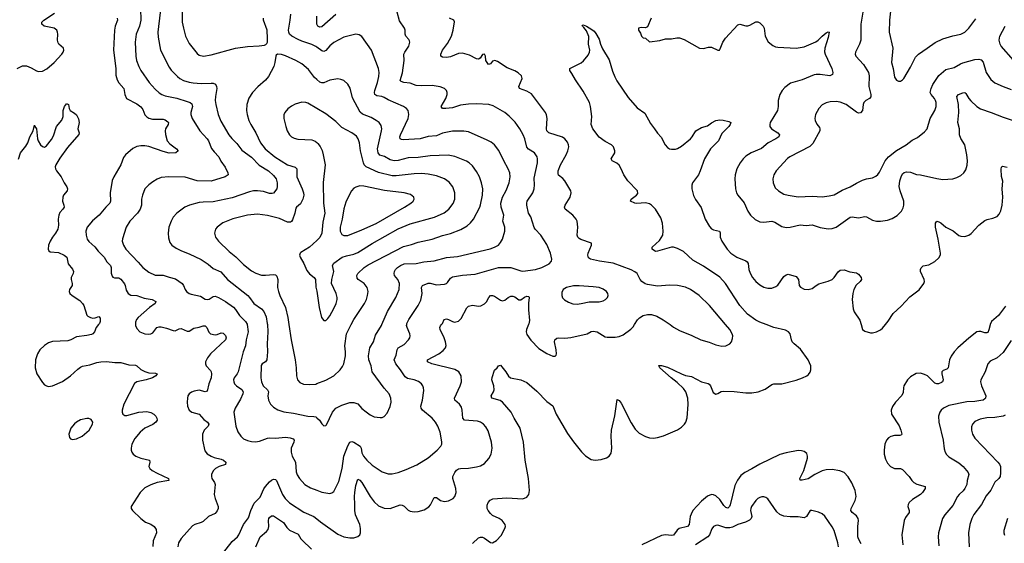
# Model space of a CAD drawing. Header units: inches. Extents: x 1305449 to 1407403, y 744709 to 841554.
# Tile 57 of 114: x 1337043 to 1346843, y 827824 to 833034. Entities that reach past the tile are written whole.
import ezdxf

# ---------------------------------------------------------------- set-up
doc = ezdxf.new("R2010")
doc.units = ezdxf.units.IN
doc.header["$MEASUREMENT"] = 0
for name, color, linetype in [('B3832', 7, 'Continuous'), ('B3833', 7, 'Continuous'), ('B3842', 7, 'Continuous'), ('B3843', 7, 'Continuous')]:
    doc.layers.add(name, color=color, linetype=linetype)

msp = doc.modelspace()

# ---------------------------------------------------------------- linework, layer by layer
at = {"layer": 'B3832', "color": 6}
for points, elevation in [([(1337828.1, 830000), (1337803.9, 829970), (1337787.7, 829930), (1337771.3, 829910), (1337756.9, 829903.1), (1337710, 829892), (1337610, 829880.1), (1337552.2, 829847.8), (1337521.1, 829838.9), (1337370, 829833.1), (1337330, 829819), (1337290, 829793.8), (1337243.3, 829750), (1337219.4, 829710), (1337202, 829650), (1337198.5, 829570), (1337213.6, 829510), (1337270, 829423.5), (1337290, 829401.5), (1337310, 829390.1), (1337330, 829386.1), (1337370, 829390.1), (1337470, 829435.3), (1337548.4, 829490), (1337622.3, 829557.7), (1337650, 829577), (1337670, 829585.4), (1337740.6, 829599.4), (1337810, 829624.1), (1337849.5, 829630.5), (1337908.4, 829631.6), (1337990, 829623.5), (1338050, 829623), (1338130, 829599.1), (1338196.4, 829596.4), (1338210, 829590.7), (1338250, 829553.3), (1338290, 829532.7), (1338330, 829519.1), (1338396.1, 829516.1), (1338410.9, 829510.9), (1338398, 829490), (1338363.5, 829470), (1338303.6, 829450), (1338210, 829431.6), (1338187.1, 829412.9), (1338080.5, 829210), (1338061.6, 829150), (1338061.8, 829130), (1338068.3, 829110), (1338090, 829096.6), (1338110, 829095.3), (1338230, 829129.7), (1338310, 829134.7), (1338350, 829126), (1338378.2, 829110), (1338398.4, 829090), (1338408.6, 829070), (1338410.1, 829050.1), (1338399.3, 829030), (1338370, 829007.3), (1338288.8, 828970), (1338243.9, 828930), (1338190, 828868.2), (1338159, 828810), (1338152.4, 828770), (1338154.2, 828750), (1338160.1, 828730), (1338172, 828712), (1338200.2, 828690), (1338249.8, 828669.8), (1338334.6, 828650), (1338339.5, 828630), (1338328.8, 828590), (1338337.6, 828570), (1338361.6, 828550), (1338410, 828522), (1338523.7, 828470), (1338528.2, 828450), (1338410, 828430.6), (1338350, 828407.1), (1338290, 828374.9), (1338243.6, 828330), (1338153.7, 828190), (1338153.8, 828170), (1338165.6, 828150), (1338249.4, 828069.4), (1338294.9, 828034.9), (1338350, 828013.5), (1338381.3, 827990), (1338400.4, 827960.4), (1338403.5, 827930), (1338371.8, 827850), (1338368, 827792)], 1300), ([(1338195.4, 830000), (1338195.3, 829990), (1338210, 829960.1), (1338239.4, 829930), (1338290, 829909.7), (1338330, 829905.1), (1338350, 829907.6), (1338370, 829917.3), (1338409.8, 829970.2), (1338430, 829978.2), (1338450, 829977.9), (1338504.8, 829964.8), (1338570, 829940.5), (1338590, 829939.9), (1338630, 829958.3), (1338650, 829960.4), (1338710, 829934.2), (1338730, 829934.9), (1338775, 829965), (1338830, 829975.6), (1338870, 829989.1), (1338888.3, 829988.3), (1338905.2, 829970), (1338924.4, 829924.4), (1338941.9, 829910), (1338990, 829898.4), (1339010, 829901.2), (1339050, 829918.8), (1339070, 829916.5), (1339092.4, 829892.4), (1339096.9, 829870), (1339090.2, 829849.7), (1338941, 829710), (1338911.7, 829670), (1338892.8, 829630), (1338891.8, 829610), (1338898.8, 829590), (1338943.1, 829543.1), (1338950.5, 829530), (1338953.7, 829510), (1338949.3, 829470), (1338925.7, 829410), (1338910, 829336.8), (1338890, 829329.9), (1338830, 829347.2), (1338780.7, 829339.3), (1338752.2, 829327.8), (1338729.4, 829310.6), (1338716.8, 829290), (1338712, 829270), (1338710.1, 829230), (1338714.4, 829190), (1338729.8, 829149.8), (1338755.8, 829130), (1338830, 829110.1), (1338876.7, 829056.7), (1338911, 829030), (1338925.1, 829010), (1338917.9, 828990), (1338878.6, 828950), (1338864.2, 828910), (1338863.3, 828850), (1338884.8, 828744.8), (1338910, 828715.6), (1338950, 828690.9), (1338979, 828679), (1339050, 828660.7), (1339071.5, 828650), (1339093.4, 828630), (1339090.1, 828609.9), (1339030, 828589.3), (1338992.1, 828567.9), (1338970, 828545), (1338952.9, 828510), (1338951.1, 828490), (1338957.1, 828470), (1338981.5, 828430), (1338987.6, 828410), (1338980.4, 828310), (1338987.9, 828270), (1339017.3, 828190), (1339017.3, 828170), (1339010, 828145.7), (1338990, 828121.2), (1338922, 828090), (1338870, 828040.3), (1338850, 828029.9), (1338787.7, 828012.3), (1338761.9, 827998.1), (1338650, 827873.2), (1338623.2, 827830), (1338616, 827790)], 1400), ([(1339306.6, 830000), (1339316.9, 829930), (1339296.9, 829850), (1339291.6, 829790), (1339266.2, 829730), (1339217.9, 829530), (1339208.6, 829510), (1339178.8, 829470), (1339172, 829450), (1339173, 829430), (1339182.2, 829410), (1339200.8, 829390), (1339253.1, 829353.1), (1339265.8, 829330), (1339263.9, 829310), (1339242, 829258), (1339186.5, 829170), (1339175.3, 829130), (1339195.5, 828990), (1339214.3, 828934.3), (1339242.8, 828890), (1339270, 828865.1), (1339310, 828846.8), (1339350, 828837.4), (1339390, 828834.7), (1339430, 828839.6), (1339510, 828870.6), (1339530, 828874.2), (1339590, 828870.8), (1339690, 828880), (1339734.2, 828874.2), (1339764.3, 828864.3), (1339775.4, 828850), (1339771.6, 828830), (1339744.8, 828770), (1339743.8, 828730), (1339755.5, 828690), (1339789.1, 828630), (1339795.7, 828535.7), (1339806, 828506), (1339828.2, 828468.2), (1339882.6, 828410), (1339936.3, 828376.3), (1340000, 828352.2)], 1500), ([(1339508.7, 830000), (1339513.2, 829930), (1339505.7, 829810), (1339510.6, 829730), (1339503.3, 829650), (1339490.5, 829629.5), (1339457.9, 829610), (1339447.8, 829592.2), (1339443.6, 829470), (1339450.3, 829430), (1339467, 829390), (1339510.6, 829350), (1339519, 829330), (1339512.3, 829290), (1339517.9, 829250), (1339540.3, 829210), (1339570, 829179.2), (1339613.5, 829153.5), (1339672.4, 829132.4), (1339770, 829120.2), (1339910, 829090.7), (1339970, 829087.6), (1339990, 829081.2), (1340000, 829073.1)], 1600), ([(1339723.5, 830000), (1339745.5, 829850), (1339786.5, 829650), (1339796.3, 829570), (1339797.8, 829490), (1339808.1, 829450), (1339830, 829423.3), (1339867.5, 829407.5), (1339930, 829402.9), (1339990, 829409.2), (1340000, 829413)], 1700), ([(1339061.4, 827718.7), (1339158, 827842), (1339210, 827889.3), (1339223.7, 827910), (1339271.2, 828010), (1339321.9, 828078.1), (1339344.3, 828150), (1339375.3, 828224.7), (1339436.3, 828283.7), (1339473.4, 828366.6), (1339489.4, 828390), (1339530, 828435.9), (1339550, 828453.2), (1339570, 828461.7), (1339590, 828460.1), (1339599.9, 828450), (1339658.8, 828310), (1339686.7, 828270), (1339730, 828227.9), (1339870, 828134.4), (1339970, 828092.2), (1340000, 828067)], 1400), ([(1339392.6, 827790), (1339438.1, 827890), (1339499.9, 827940.1), (1339517.3, 827962.7), (1339524.1, 827990), (1339519.5, 828050), (1339523.5, 828070), (1339530, 828082.4), (1339550, 828097.9), (1339570, 828096.2), (1339670, 828030.5), (1339702, 827982), (1339730, 827956.3), (1339815.2, 827915.2), (1339841, 827870), (1339854.8, 827854.8), (1339946.9, 827766.9)], 1300)]:
    msp.add_lwpolyline(points, dxfattribs=dict(at, elevation=elevation))
at = {"layer": 'B3832', "color": 6, "elevation": 1300}
msp.add_lwpolyline([(1337710, 829067.3), (1337650, 829053.5), (1337610, 829030.5), (1337590, 829013.6), (1337552.4, 828970), (1337531.8, 828910), (1337538.1, 828878.1), (1337550, 828863.9), (1337570, 828858.4), (1337610, 828864.1), (1337663.8, 828890), (1337735, 828950), (1337768.8, 829010), (1337772.2, 829030), (1337755.4, 829055.4), (1337730, 829065.8)], close=True, dxfattribs=at)
at = {"layer": 'B3833', "color": 6}
for points, elevation in [([(1338239, 833370), (1338250.4, 833030), (1338234.8, 832970), (1338202.8, 832890), (1338191.3, 832810), (1338197.7, 832670), (1338205.9, 832630), (1338229.5, 832570), (1338249.9, 832529.9), (1338330.8, 832410.8), (1338390, 832342.9), (1338430, 832306.3), (1338456.6, 832290), (1338490, 832277.2), (1338607, 832253), (1338710, 832221.8), (1338741, 832210), (1338756.7, 832196.7), (1338764.7, 832170), (1338746.1, 832110), (1338745.9, 832090), (1338760.9, 832050), (1338837.4, 831930), (1338910.3, 831850), (1338922.8, 831830), (1338953.4, 831753.4), (1338978.8, 831718.8), (1339024.7, 831670), (1339045.7, 831625.7), (1339087.6, 831567.6), (1339115.7, 831510), (1339119.7, 831490), (1339089.8, 831470.2), (1338950, 831429.2), (1338810, 831430.5), (1338690, 831466.3), (1338528.9, 831471.1), (1338450, 831463), (1338412.6, 831447.4), (1338370, 831421.7), (1338327.1, 831390), (1338289.6, 831350), (1338264, 831290), (1338257, 831250), (1338255.7, 831190), (1338243.7, 831150), (1338214.4, 831110), (1338138, 831030), (1338103.7, 830970), (1338065.7, 830854.3), (1338064.8, 830830), (1338075.3, 830790), (1338101.2, 830750), (1338222.7, 830622.7), (1338267.2, 830570), (1338330, 830523.5), (1338390, 830493.6), (1338472.2, 830492.2), (1338531.4, 830471.4), (1338595.4, 830455.4), (1338661.1, 830410), (1338675.2, 830390), (1338689.8, 830349.8), (1338703.4, 830330), (1338730, 830310.1), (1338750, 830301.9), (1338843.2, 830283.2), (1338890, 830254.3), (1338910, 830250.5), (1338930, 830252.9), (1338970, 830279.4), (1338990, 830281.9), (1339021.4, 830270), (1339090, 830230.9), (1339170, 830173.6), (1339191.4, 830150), (1339231.4, 830091.4), (1339291.8, 830031.8), (1339305.8, 830005.8), (1339306.6, 830000)], 1500), ([(1338457, 833250), (1338417.6, 832910), (1338420.2, 832860.2), (1338444.3, 832730), (1338530, 832563.6), (1338552.1, 832532.1), (1338613.8, 832470), (1338636.6, 832450), (1338672.5, 832430), (1338730, 832411.8), (1338770, 832404.9), (1338850, 832400.6), (1338950, 832403.7), (1338970, 832402), (1338992.3, 832392.3), (1339002.3, 832370), (1339003.7, 832350), (1338990.6, 832270), (1338989.5, 832230), (1338995.1, 832190), (1339019.8, 832090), (1339045.8, 832025.8), (1339125.5, 831890), (1339153.6, 831853.6), (1339203.3, 831803.3), (1339255.8, 831735.8), (1339350, 831667.2), (1339427.1, 831587.1), (1339519.8, 831530), (1339570, 831483.5), (1339595.4, 831450), (1339606.2, 831410), (1339606.8, 831373.2), (1339601.2, 831350), (1339570.7, 831309.3), (1339556.3, 831303.7), (1339530, 831306.5), (1339470, 831325.7), (1339410, 831331.6), (1339370, 831330), (1339330, 831321.7), (1339156.7, 831263.3), (1338970, 831221.4), (1338870, 831219.7), (1338830, 831214.5), (1338731.8, 831188.2), (1338686.8, 831170), (1338606.2, 831110), (1338572, 831070), (1338550.1, 831029.9), (1338528.9, 830970), (1338520.1, 830910), (1338523.4, 830863.4), (1338538.8, 830818.8), (1338558.5, 830790), (1338599.9, 830759.9), (1338653.3, 830733.3), (1338730, 830705.6), (1338850, 830648.6), (1338920.5, 830600.5), (1338970, 830557.2), (1339044.2, 830524.2), (1339111.3, 830450), (1339313.2, 830290), (1339331.4, 830271.4), (1339375, 830210), (1339450, 830156.3), (1339472.9, 830130), (1339497.2, 830077.2), (1339507.9, 830012.1), (1339508.7, 830000)], 1600), ([(1337016.7, 832550), (1337070, 832575.6), (1337110, 832575.8), (1337157, 832557), (1337210, 832524.2), (1337230, 832518.5), (1337270, 832520.9), (1337314.3, 832545.7), (1337386.1, 832610), (1337463.5, 832690), (1337477.3, 832710), (1337483.2, 832730), (1337478.5, 832750), (1337433.1, 832790), (1337424.7, 832804.7), (1337420.6, 832830), (1337423.7, 832890), (1337421, 832910), (1337412, 832930), (1337385, 832950), (1337285.9, 832970), (1337263.9, 832990), (1337263.8, 833010), (1337283.2, 833030), (1337390, 833098.8)], 1400), ([(1338013.8, 833050), (1338016.5, 833030), (1337995, 832970), (1337986.9, 832930), (1337975.6, 832730), (1338001.2, 832550), (1338001.4, 832481.4), (1338014.5, 832434.5), (1338030, 832406.6), (1338080.1, 832350), (1338089.5, 832289.5), (1338106.6, 832250), (1338210, 832195.7), (1338250, 832166.2), (1338270, 832141.5), (1338288.9, 832088.9), (1338307.9, 832067.9), (1338330, 832054.9), (1338366.1, 832046.1), (1338470, 832044.6), (1338490, 832038.4), (1338518.5, 832018.5), (1338525.4, 832010), (1338521.4, 831990), (1338495.9, 831950), (1338489.5, 831929.5), (1338493.2, 831893.2), (1338512.3, 831830), (1338537.9, 831797.9), (1338602.7, 831750), (1338620.5, 831730), (1338597.3, 831710), (1338530, 831706.6), (1338470, 831721.9), (1338330, 831772), (1338290, 831779.1), (1338250, 831779.3), (1338210, 831771.1), (1338170, 831751.6), (1338094.7, 831690), (1338075.7, 831664.3), (1338048.7, 831590), (1337978.8, 831470), (1337964.5, 831435.5), (1337942.2, 831310), (1337947.4, 831230), (1337939.3, 831210), (1337899.1, 831170), (1337834.1, 831090), (1337766.7, 831033.3), (1337713.4, 830970), (1337702.5, 830930), (1337706.1, 830890), (1337715.9, 830850), (1337730, 830826.1), (1337790, 830774.6), (1337823.5, 830730), (1337882.5, 830670), (1337910, 830626.6), (1337948.5, 830590), (1337954.4, 830570), (1337953, 830513), (1337963.1, 830483.1), (1337971.3, 830471.3), (1337985.3, 830465.3), (1338030, 830464.8), (1338050, 830451.1), (1338085.1, 830405.1), (1338092.4, 830390), (1338102, 830342), (1338122.6, 830310), (1338150, 830294.8), (1338210, 830290.7), (1338283.3, 830263.3), (1338362.7, 830250), (1338397.6, 830230), (1338392.6, 830210), (1338334.1, 830170), (1338222.1, 830070), (1338206.1, 830050), (1338195.5, 830024.5), (1338195.4, 830000)], 1400), ([(1338659.6, 833110), (1338661.7, 833010), (1338672.4, 832950), (1338694.4, 832870), (1338730, 832796.8), (1338810, 832697.4), (1338830, 832681.9), (1338872.4, 832672.4), (1338950, 832685.1), (1339190, 832750.6), (1339310, 832768.3), (1339426.6, 832773.4), (1339478.6, 832781.4), (1339493.1, 832786.9), (1339502.6, 832797.4), (1339508.3, 832811.7), (1339511.1, 832848.9), (1339507.8, 832930), (1339470.5, 833029.5), (1339468.2, 833050)], 1700), ([(1340000, 832761.3), (1339990, 832768.4), (1339950, 832789.1), (1339850, 832820.3), (1339815.7, 832835.7), (1339751.6, 832870), (1339729.7, 832890), (1339721.1, 832910), (1339719, 832930), (1339736.6, 833030), (1339740.9, 833090)], 1600), ([(1340000, 832438.9), (1339977.9, 832457.9), (1339918.1, 832538.1), (1339850, 832596.5), (1339790, 832629), (1339690, 832673.5), (1339650, 832688.5), (1339610, 832692.7), (1339597.2, 832682.8), (1339591.8, 832670), (1339582.8, 832610), (1339571.5, 832570), (1339519.2, 832470), (1339490, 832431.9), (1339414.3, 832365.7), (1339361.9, 832310), (1339325.4, 832254.6), (1339303.9, 832190), (1339301.4, 832130), (1339305.7, 832090), (1339324.4, 832030), (1339342.3, 831990), (1339393.5, 831910), (1339439.7, 831810), (1339485.8, 831750), (1339582.2, 831670), (1339710, 831591.6), (1339785.5, 831565.5), (1339802.8, 831550), (1339801.3, 831470), (1339854.8, 831350), (1339867, 831310), (1339869.7, 831290), (1339861, 831250), (1339836.4, 831203.6), (1339797.6, 831170), (1339790, 831158.1), (1339780.4, 831110), (1339757.5, 831042.5), (1339750, 831027.5), (1339738.8, 831021.2), (1339710, 831020.1), (1339630, 831054.7), (1339510, 831087.5), (1339410, 831099.3), (1339310, 831090.9), (1339166.2, 831053.8), (1339066.2, 831013.8), (1339007.5, 830970), (1338991.1, 830948.9), (1338980.8, 830910), (1338992.5, 830870), (1339021.8, 830830), (1339128.8, 830728.8), (1339195, 830675), (1339270, 830597), (1339350, 830536), (1339391.9, 830511.9), (1339450, 830492.4), (1339490, 830491.2), (1339570, 830499), (1339590, 830495.7), (1339603.8, 830483.8), (1339613.9, 830450), (1339609.8, 830370), (1339617.6, 830330), (1339631.3, 830290), (1339688.1, 830170), (1339713.2, 830070), (1339723.5, 830000)], 1700), ([(1337030, 831647.2), (1337050, 831708.1), (1337104.7, 831775.3), (1337125.7, 831810), (1337144.5, 831870), (1337178.6, 831930), (1337190, 831986), (1337194.3, 831970), (1337210, 831948), (1337221.5, 831850), (1337228.4, 831828.4), (1337251.5, 831790), (1337270, 831771.9), (1337290, 831765.6), (1337310, 831777.8), (1337359.2, 831840.8), (1337380.5, 831879.5), (1337409.9, 831970), (1337464.2, 832035.8), (1337476.3, 832070), (1337474.7, 832130), (1337490, 832171.5), (1337510, 832197.6), (1337516.7, 832196.7), (1337530.3, 832190.3), (1337534.4, 832150), (1337544.9, 832130), (1337590, 832103.8), (1337607.8, 832087.8), (1337628.2, 832048.2), (1337634, 832010), (1337623.2, 831950), (1337634.4, 831910), (1337632.2, 831892.2), (1337518, 831762), (1337443.4, 831656.6), (1337403.5, 831590), (1337397.1, 831570), (1337400.1, 831550), (1337410.5, 831530), (1337454.5, 831470), (1337484.3, 831410), (1337512, 831372), (1337519.5, 831350), (1337515.7, 831330), (1337478.5, 831290), (1337471.9, 831270), (1337470.7, 831230), (1337483.7, 831190), (1337484.4, 831170), (1337472.9, 831150), (1337442.6, 831117.4), (1337431.9, 831090), (1337425.8, 831050), (1337428, 830990), (1337422.5, 830950), (1337400.5, 830910), (1337369.6, 830870.4), (1337345.9, 830830), (1337330.5, 830790), (1337326, 830750), (1337333.4, 830733.4), (1337346, 830726.1), (1337430, 830717.5), (1337486, 830690), (1337511.1, 830670), (1337526.5, 830606.5), (1337570.5, 830550.5), (1337577.4, 830530), (1337574.4, 830510), (1337555.7, 830470), (1337555.4, 830450), (1337566.7, 830410), (1337564.6, 830390), (1337539.4, 830350), (1337535.7, 830330), (1337543.5, 830310), (1337564.5, 830290), (1337641, 830241), (1337670, 830210.1), (1337681.6, 830190), (1337713.1, 830093.1), (1337722.7, 830082.7), (1337747.2, 830070), (1337770, 830065.3), (1337793.2, 830066.8), (1337830, 830080.2), (1337843.4, 830063.4), (1337844.6, 830030), (1337836.2, 830010), (1337828.1, 830000)], 1300), ([(1340000, 832150.9), (1339910, 832202.4), (1339890, 832210.3), (1339850, 832213.4), (1339785.6, 832194.4), (1339750, 832175.1), (1339712.7, 832147.3), (1339681.3, 832110), (1339673.3, 832086.7), (1339673.1, 832050), (1339691.3, 831970), (1339705.2, 831930), (1339728, 831890), (1339746.9, 831870), (1339774.7, 831854.7), (1339810, 831844.7), (1339950, 831838), (1339984.5, 831824.5), (1340000, 831811.3)], 1800), ([(1340000, 830838.8), (1339928.9, 830771.1), (1339841.5, 830718.5), (1339833.7, 830710), (1339829, 830690), (1339834.7, 830670), (1339871.6, 830610), (1339900.3, 830540.3), (1339926.4, 830506.4), (1339974.3, 830470), (1339987.1, 830450), (1339991.4, 830371.4), (1340000, 830333.9)], 1800)]:
    msp.add_lwpolyline(points, dxfattribs=dict(at, elevation=elevation))
at = {"layer": 'B3842', "color": 6}
for points, elevation in [([(1340000, 829413), (1340090, 829447.1), (1340170, 829490.5), (1340232.6, 829550), (1340256.5, 829583.5), (1340269.3, 829610.7), (1340286.8, 829690), (1340287.5, 829730), (1340279.5, 829790), (1340295.8, 829910), (1340342.8, 830000)], 1700), ([(1340000, 829073.1), (1340028.5, 829050), (1340050, 829014.4), (1340070, 828992.3), (1340090, 828995.5), (1340095.9, 829004.1), (1340157.5, 829130), (1340189.9, 829170), (1340250, 829199.3), (1340330, 829225.5), (1340370, 829224.8), (1340410, 829212.2), (1340450, 829166.7), (1340490, 829132.1), (1340530, 829103.1), (1340570, 829083.4), (1340630, 829074.4), (1340650, 829077), (1340670, 829087), (1340699.7, 829120.3), (1340730, 829186.7), (1340739.3, 829230), (1340738.1, 829270), (1340720.6, 829310), (1340669.2, 829369.2), (1340550.5, 829530), (1340539.7, 829590), (1340519.6, 829650), (1340514.8, 829690), (1340529.4, 829770), (1340563.4, 829830), (1340584, 829896), (1340644.5, 829990), (1340648.7, 830000)], 1600), ([(1340000, 828352.2), (1340050, 828333.2), (1340130, 828320.8), (1340150, 828325.2), (1340170, 828341.2), (1340219.3, 828440.7), (1340251.7, 828570), (1340270.3, 828690), (1340307.5, 828792.5), (1340330, 828831.8), (1340350, 828838.5), (1340370, 828832.1), (1340431.1, 828791.1), (1340441, 828770), (1340450, 828723.9), (1340465, 828690), (1340498.3, 828650), (1340550, 828602.6), (1340650, 828535.3), (1340710, 828515.2), (1340750, 828516.5), (1340810, 828530.1), (1340890, 828558.3), (1340994.8, 828605.2), (1341110, 828676), (1341197.3, 828750), (1341234.5, 828790), (1341243, 828810), (1341244.6, 828835.4), (1341226.4, 828930), (1341204.8, 828990), (1341181.9, 829030), (1341150, 829069.9), (1341051.5, 829150), (1341038.4, 829170), (1341036.7, 829190), (1341050.9, 829250), (1341064.9, 829344.9), (1341063.5, 829370), (1341056.8, 829390), (1341043.4, 829410), (1341013.2, 829433.2), (1340970.3, 829450.3), (1340903.9, 829463.9), (1340879, 829479), (1340834.2, 829550), (1340786.9, 829610), (1340770.6, 829650), (1340790, 829696.9), (1340799.1, 829750), (1340810, 829768.2), (1340870, 829802.1), (1340914.1, 829850), (1340926.8, 829870), (1340931, 829890), (1340927.8, 829910), (1340898, 829970), (1340893.4, 829990), (1340894.7, 830000)], 1500), ([(1340000, 828067), (1340036.4, 828036.4), (1340210, 827916.4), (1340269.9, 827890.1), (1340330, 827877), (1340370, 827879.9), (1340407.8, 827892.2), (1340427.9, 827910), (1340435.9, 827930), (1340435.9, 827970), (1340428.3, 828010), (1340386.2, 828106.2), (1340378.5, 828150), (1340380.4, 828210), (1340374.3, 828290), (1340377.7, 828330), (1340390, 828400.6), (1340410, 828461.1), (1340430, 828451.6), (1340450, 828427.6), (1340530, 828288.3), (1340570, 828235.5), (1340615.7, 828195.7), (1340670, 828173.1), (1340730, 828171.9), (1340830, 828205.4), (1340850, 828205.2), (1340870, 828194.1), (1340910, 828153.4), (1340930, 828143.5), (1340970, 828136.6), (1341010, 828140.4), (1341070, 828157.1), (1341114.4, 828185.6), (1341133.5, 828206.4), (1341170, 828278.6), (1341190, 828280.4), (1341230, 828250.1), (1341270, 828239.9), (1341310, 828246.5), (1341356.5, 828270), (1341375, 828290), (1341386, 828330), (1341383.5, 828370), (1341353.3, 828470), (1341354.6, 828490), (1341372.8, 828530), (1341390, 828552.3), (1341410, 828564.8), (1341430, 828569.6), (1341510, 828571), (1341590, 828583.8), (1341630, 828596.2), (1341670, 828619.1), (1341713.2, 828666.8), (1341736.1, 828710), (1341744.4, 828770), (1341738.2, 828830), (1341704.5, 828944.5), (1341683.5, 828983.5), (1341660.7, 829010), (1341630, 829029.9), (1341598.8, 829038.8), (1341471.1, 829051.1), (1341454.5, 829070), (1341448.1, 829150), (1341439.2, 829179.2), (1341420.1, 829210), (1341375.6, 829250), (1341370.3, 829270), (1341426.1, 829390), (1341438.8, 829430), (1341436.1, 829490), (1341414.7, 829530), (1341374.1, 829554.1), (1341145.7, 829610), (1341103.4, 829630), (1341101.8, 829650), (1341214, 829710), (1341257.5, 829742.5), (1341281.1, 829770), (1341287.4, 829792.6), (1341282.4, 829830), (1341268.4, 829870), (1341229.4, 829950), (1341224.9, 829970), (1341231.5, 829988.5), (1341240.3, 830000)], 1400), ([(1341550, 827821.9), (1341610, 827879.3), (1341630, 827886.4), (1341650, 827884.2), (1341670, 827874.8), (1341730, 827831.3), (1341750, 827828), (1341790, 827851), (1341836.7, 827903.3), (1341872, 827970), (1341876.9, 827990), (1341874, 828010), (1341845.5, 828050), (1341816.4, 828070), (1341750, 828102.3), (1341730, 828119.1), (1341705.9, 828150), (1341697, 828170), (1341697.2, 828202.8), (1341706.5, 828230), (1341725.4, 828254.6), (1341753.2, 828266.8), (1341890, 828275.2), (1342051.7, 828268.3), (1342090, 828282.5), (1342111.3, 828310), (1342116, 828350), (1342108.2, 828470), (1342074.5, 828650), (1342059, 828830), (1342024.2, 828970), (1341963.8, 829070), (1341934.2, 829130), (1341850, 829229), (1341824.9, 829244.9), (1341743.9, 829270), (1341734.4, 829290), (1341760.1, 829330), (1341766.8, 829350), (1341762.3, 829390), (1341743.9, 829450), (1341745.4, 829474.6), (1341770, 829546.4), (1341796.4, 829570), (1341810, 829591.5), (1341830, 829596.9), (1341882.5, 829530), (1341907.2, 829487.2), (1341929.7, 829469.7), (1342032.2, 829450), (1342090, 829423.3), (1342190, 829339.2), (1342290, 829235.9), (1342350, 829191.2), (1342382.9, 829110), (1342496.1, 828916.1), (1342554.1, 828834.1), (1342635.1, 828735.1), (1342675.3, 828695.3), (1342730, 828658.3), (1342771.2, 828651.2), (1342830, 828658), (1342885, 828675), (1342910, 828691), (1342930, 828721.7), (1342937.1, 828770), (1342929.6, 828890), (1342932.7, 828950), (1342966.7, 829093.3), (1342990, 829254.9), (1343010, 829245.2), (1343030, 829219.2), (1343130, 829021.9), (1343170, 828961), (1343210, 828921.2), (1343270, 828885.7), (1343310, 828874.3), (1343350, 828871.1), (1343390, 828876.3), (1343450, 828892.3), (1343590, 828952.8), (1343630, 828978.3), (1343659.4, 829010), (1343671.6, 829030), (1343686.1, 829073.9), (1343694.9, 829205.1), (1343693.1, 829270), (1343674.7, 829330), (1343650, 829364.5), (1343585.4, 829425.4), (1343527.3, 829470), (1343413.3, 829570), (1343402.7, 829590), (1343405.6, 829594.4), (1343430, 829594.2), (1343490, 829576.1), (1343628.9, 829508.9), (1343670, 829494.8), (1343730, 829485), (1343830, 829430.5), (1343894, 829414), (1343906.7, 829406.7), (1343919, 829390), (1343945.8, 829325.8), (1343970, 829309.4), (1343990, 829314.4), (1344024.9, 829335.1), (1344050, 829339.6), (1344153.9, 829333.9), (1344270, 829320.5), (1344330, 829321.6), (1344393.1, 829330), (1344463.3, 829356.7), (1344530, 829404.6), (1344550, 829409.7), (1344630, 829410.5), (1344770, 829446.1), (1344835.5, 829470), (1344875.7, 829490), (1344894.7, 829505.3), (1344911.4, 829528.6), (1344917.9, 829550), (1344917, 829590), (1344890.6, 829650), (1344815.9, 829755.9), (1344750.2, 829810.2), (1344732.6, 829830), (1344723.7, 829850), (1344711.6, 829910), (1344694.1, 829930), (1344664.3, 829944.3), (1344550, 829972.2), (1344473.4, 830000)], 1300), ([(1342108.8, 830000), (1342087.3, 829950), (1342084.8, 829930), (1342090, 829902), (1342130, 829844.3), (1342210, 829764.1), (1342290, 829711.6), (1342350, 829687.5), (1342372.5, 829687.5), (1342382.7, 829697.3), (1342387.4, 829710), (1342383.6, 829750), (1342366.2, 829830), (1342369.9, 829850.1), (1342390, 829866.6), (1342410, 829869.7), (1342470, 829866.5), (1342530, 829872.4), (1342690, 829907.5), (1342729.4, 829930.6), (1342750, 829936.4), (1342790, 829928.9), (1342870, 829880.1), (1342890, 829875.7), (1342970, 829875.2), (1343010, 829881.6), (1343050, 829900.2), (1343125.9, 829954.1), (1343150, 829979.6), (1343163.3, 830000)], 1400), ([(1343516.4, 830000), (1343550, 829976), (1343610, 829942.7), (1343732.7, 829892.7), (1343821.1, 829850), (1343905.7, 829825.7), (1343970, 829800.5), (1344030, 829787.1), (1344070, 829789.3), (1344110, 829807.9), (1344128.5, 829830), (1344138.7, 829861.3), (1344139.8, 829890), (1344135.4, 829910), (1344111.1, 829950), (1344069.3, 830000)], 1400), ([(1345417.7, 830000), (1345432.5, 829952.5), (1345455, 829935), (1345510, 829917.3), (1345530, 829917.8), (1345570, 829928.2), (1345610, 829949), (1345630, 829965.5), (1345658.9, 830000)], 1300), ([(1346701.2, 830000), (1346700.8, 829999.2), (1346690, 829947.2), (1346677.1, 829922.9), (1346670, 829917.1), (1346650, 829917.1), (1346609.7, 829930.3), (1346590, 829932.5), (1346570, 829927.7), (1346490, 829865.9), (1346379.3, 829770), (1346342.9, 829730), (1346312.5, 829687.5), (1346298.8, 829650), (1346284, 829570), (1346270, 829558.4), (1346235.6, 829544.4), (1346222.3, 829530), (1346220.3, 829510), (1346235.1, 829450), (1346227.8, 829430), (1346217.3, 829422.7), (1346188.9, 829411.1), (1346170, 829411), (1346150, 829419), (1346078.7, 829490), (1346050, 829505.3), (1346010, 829517.3), (1345965.1, 829514.9), (1345910, 829481.3), (1345880.4, 829450), (1345843.1, 829390), (1345837.8, 829370), (1345836.1, 829323.9), (1345824.4, 829295.6), (1345761.1, 829230), (1345730, 829185.6), (1345716.8, 829150), (1345719.2, 829110), (1345794.6, 828994.5), (1345813.6, 828950), (1345824.2, 828910), (1345818.1, 828901.9), (1345803.9, 828896.1), (1345750, 828896.5), (1345711.7, 828888.3), (1345690, 828874.2), (1345669.2, 828850.8), (1345653.5, 828810), (1345646.8, 828750), (1345648.4, 828710), (1345661.5, 828661.5), (1345681.7, 828621.7), (1345710, 828589.6), (1345750, 828568.2), (1345810, 828567.4), (1345830, 828557.6), (1345894.2, 828490), (1345922.2, 828450), (1345942, 828430), (1345973, 828413), (1346053.8, 828390), (1346055.8, 828370), (1346029.5, 828330), (1346010, 828310.5), (1345930, 828261.2), (1345896.9, 828230), (1345885.4, 828210), (1345881.8, 828190), (1345895, 828150), (1345894.4, 828130), (1345859.1, 828080.9), (1345847.3, 828050), (1345823.1, 827910), (1345834.1, 827810)], 1300), ([(1346910, 829840.8), (1346830, 829722.9), (1346770, 829669.4), (1346703, 829637), (1346677.6, 829610), (1346650.9, 829530), (1346608.4, 829450), (1346607, 829430), (1346614.1, 829390), (1346658.5, 829290), (1346657.1, 829270), (1346650, 829261), (1346633.4, 829250), (1346610, 829244.1), (1346550, 829235.2), (1346470, 829233.5), (1346290, 829195.2), (1346235.9, 829170), (1346213, 829150), (1346199.9, 829130), (1346188.9, 829090), (1346190.5, 829030), (1346232.8, 828850), (1346245.2, 828765.2), (1346254.8, 828730), (1346267.4, 828707.4), (1346290, 828684.9), (1346390, 828624.2), (1346434.2, 828590), (1346482, 828530), (1346490.1, 828510), (1346472, 828450), (1346468.5, 828410), (1346451.3, 828370), (1346434, 828346), (1346391.9, 828310), (1346375.5, 828290), (1346330, 828199.9), (1346251, 828109), (1346227.5, 828070), (1346187.1, 827930), (1346184.1, 827890), (1346190, 827798.7)], 1400), ([(1346850, 829098.2), (1346830.4, 829089.6), (1346750, 829077.2), (1346670, 829072.1), (1346602, 829058), (1346550, 829035.2), (1346525.1, 829010), (1346516.9, 828983.1), (1346516.8, 828950), (1346527.4, 828910), (1346549, 828870), (1346776.9, 828630), (1346794.6, 828610), (1346804.3, 828590), (1346806.1, 828526.1), (1346801.6, 828490), (1346789.5, 828470.5), (1346748.5, 828431.5), (1346710, 828353.2), (1346663.2, 828296.8), (1346614.6, 828210), (1346538.9, 828110), (1346519.9, 828070), (1346499.5, 828010), (1346487, 827930), (1346491.7, 827790)], 1500), ([(1345418.2, 827818.2), (1345390.5, 827870), (1345385.9, 827890), (1345384.3, 827990), (1345392.2, 828050), (1345387.1, 828070), (1345370, 828099), (1345327.7, 828130), (1345313.8, 828150), (1345317.9, 828170), (1345358.5, 828250), (1345367.2, 828290), (1345359.1, 828350), (1345326.2, 828426.2), (1345290, 828485.3), (1345247.7, 828527.7), (1345205.6, 828545.6), (1345130, 828558.9), (1345070, 828555.3), (1345030, 828544.1), (1344955.7, 828510), (1344890, 828466.4), (1344831.4, 828451.4), (1344812, 828452), (1344806, 828470), (1344847.6, 828550), (1344882.6, 828670), (1344885.3, 828690), (1344877.1, 828717.1), (1344850, 828737.9), (1344825.1, 828745.1), (1344790, 828746.7), (1344670, 828725.4), (1344610, 828707.7), (1344410, 828612.5), (1344330, 828564.2), (1344259.7, 828530), (1344221.7, 828498.3), (1344187.1, 828452.9), (1344161.6, 828398.4), (1344114.5, 828205.5), (1344109.3, 828190.7), (1344098.9, 828181.1), (1344090, 828175.4), (1344070, 828180.5), (1344050, 828199), (1344010, 828259.1), (1343970, 828295.5), (1343950, 828305.5), (1343930, 828308.6), (1343890, 828294.5), (1343830, 828243.2), (1343743.8, 828150), (1343725.2, 828114.8), (1343717.8, 828090), (1343707.6, 828010), (1343690.9, 827990), (1343607.5, 827970), (1343586.7, 827953.3), (1343550, 827904.4), (1343530, 827900.6), (1343470, 827909.9), (1343430, 827901.5), (1343236.5, 827810)], 1300), ([(1345194.1, 827790), (1345187.2, 827830), (1345147.9, 827950), (1345130, 827989.4), (1345055.8, 828095.8), (1345030, 828118.4), (1344994.6, 828134.6), (1344927.8, 828152.2), (1344908.9, 828150), (1344873, 828090), (1344850, 828079), (1344790, 828088.2), (1344710, 828087), (1344650, 828093.1), (1344610, 828110.9), (1344578.5, 828138.5), (1344490, 828267.2), (1344470, 828279.9), (1344450, 828286), (1344430, 828285.8), (1344410, 828280.7), (1344390, 828268.4), (1344370, 828248.6), (1344327.7, 828190), (1344319.6, 828170), (1344317.9, 828150), (1344329, 828090), (1344324, 828070), (1344306.8, 828053.2), (1344266.4, 828033.6), (1344190, 828011.2), (1344136.6, 827983.4), (1344110, 827977.3), (1344070, 827979.2), (1343990, 828004.6), (1343970, 828001.8), (1343950, 827990.7), (1343932.4, 827967.6), (1343908.1, 827910), (1343891.7, 827890), (1343769.4, 827810)], 1400), ([(1346875.6, 828070), (1346838, 827950), (1346837.1, 827930), (1346844.9, 827904.9)], 1600)]:
    msp.add_lwpolyline(points, dxfattribs=dict(at, elevation=elevation))
at = {"layer": 'B3843', "color": 6}
for points, elevation in [([(1345711.7, 833150), (1345701.6, 833030), (1345697.8, 832910), (1345733.5, 832750), (1345718.4, 832610), (1345737.6, 832550), (1345750, 832462.3), (1345770, 832433.5), (1345790, 832423.3), (1345810, 832424.1), (1345830, 832436.8), (1345841.1, 832450), (1345910, 832562.6), (1345959.2, 832660.8), (1345987.3, 832692.7), (1346076.4, 832750), (1346153, 832807), (1346230, 832845.5), (1346330, 832874.7), (1346409.9, 832890.1), (1346450.7, 832909.3), (1346490, 832950.1), (1346558.6, 833041.4)], 1600), ([(1340190, 833087.4), (1340050, 832962.9), (1340030, 832959.6), (1340010.5, 832970), (1340001.2, 832990), (1340001.7, 833070)], 1500), ([(1340894.7, 830000), (1340895.9, 830010), (1340916.1, 830050), (1341009.1, 830190.9), (1341036.1, 830243.9), (1341050.3, 830309.7), (1341043, 830370), (1341052.8, 830390), (1341110, 830413.9), (1341130, 830413.2), (1341190, 830395.3), (1341270, 830402.2), (1341290, 830410), (1341300.4, 830419.6), (1341330, 830462), (1341350, 830476.1), (1341450, 830493.8), (1341577.1, 830502.9), (1341810, 830569.4), (1341930, 830569.3), (1342030, 830534), (1342050, 830531.1), (1342176.9, 830550), (1342240.6, 830570), (1342313.5, 830606.5), (1342335.9, 830630), (1342338.8, 830650), (1342325.7, 830710), (1342290, 830796.2), (1342228.5, 830890), (1342172.8, 830950), (1342165, 830965), (1342131.3, 831071.3), (1342106.8, 831110), (1342090.8, 831190), (1342089.1, 831210), (1342093.8, 831230), (1342149, 831310), (1342164.8, 831350), (1342168.2, 831390), (1342164.1, 831455.9), (1342197.1, 831610), (1342197.2, 831650), (1342192.6, 831670), (1342168.5, 831710), (1342107.4, 831747.4), (1342090, 831767.1), (1342070.2, 831850), (1342055.6, 831890), (1342022.2, 831950), (1341974.8, 832014.8), (1341915.3, 832075.3), (1341870, 832109.9), (1341756.6, 832176.6), (1341710.9, 832190.9), (1341590, 832197.7), (1341510, 832194.7), (1341430, 832182.7), (1341350, 832158.4), (1341282.8, 832150), (1341250.4, 832150.4), (1341239.6, 832170), (1341284.2, 832250), (1341296.6, 832290), (1341297.5, 832310), (1341291.3, 832330), (1341271.9, 832350), (1341227, 832367), (1341150, 832379.5), (1341043.2, 832376.8), (1340990, 832380.3), (1340930, 832402.5), (1340865.7, 832410), (1340839.8, 832419.8), (1340829.9, 832430), (1340853.7, 832506.3), (1340869.4, 832630), (1340867.2, 832690), (1340875.7, 832710), (1340915.7, 832770), (1340925.2, 832810), (1340923.4, 832823.4), (1340917, 832837), (1340885.4, 832870), (1340879.1, 832890), (1340878.7, 832930), (1340873.3, 832950), (1340823.8, 833023.8), (1340799.7, 833110)], 1500), ([(1344069.3, 830000), (1343910, 830190.4), (1343806.9, 830290), (1343719.5, 830350), (1343670, 830371.7), (1343590, 830389.5), (1343510, 830392.5), (1343390, 830381.9), (1343290, 830398.2), (1343267.7, 830407.7), (1343235.7, 830430), (1343219.6, 830450), (1343187.1, 830510), (1343166.7, 830526.7), (1343130, 830545.9), (1342950.3, 830610.3), (1342813.5, 830630), (1342722.8, 830650), (1342703.2, 830663.2), (1342698, 830690), (1342700.7, 830710), (1342735.4, 830790), (1342734.6, 830810), (1342627.7, 830847.7), (1342610, 830856.9), (1342597.4, 830870), (1342592.1, 830890), (1342599.1, 830970), (1342591, 831031), (1342581.5, 831050), (1342549.9, 831090), (1342471.8, 831150), (1342466.6, 831170), (1342472.8, 831190), (1342523.4, 831270), (1342532.1, 831310), (1342527, 831330), (1342469.6, 831430), (1342450, 831454.9), (1342406, 831486), (1342400.9, 831500.9), (1342402.8, 831530), (1342424.7, 831590), (1342482.1, 831690), (1342499.6, 831730), (1342507.9, 831770), (1342505.6, 831790), (1342495.5, 831815.5), (1342468.9, 831848.9), (1342445.2, 831865.2), (1342311.1, 831910), (1342290, 831929.9), (1342286.2, 831950), (1342293.2, 832050), (1342286.2, 832086.2), (1342276.5, 832110), (1342135.4, 832295.4), (1342090, 832322.7), (1342017.2, 832350), (1342010.6, 832370), (1342042.6, 832450), (1342036, 832476), (1342006, 832506), (1341970, 832525.1), (1341894.6, 832554.6), (1341799.2, 832619.2), (1341773.7, 832630), (1341750, 832621), (1341730, 832595), (1341710, 832589.9), (1341683.4, 832630), (1341679.6, 832670), (1341670, 832692.8), (1341650, 832688.3), (1341626.9, 832653.1), (1341610, 832641.9), (1341590, 832645.6), (1341521.1, 832681.1), (1341450, 832700), (1341410, 832696.9), (1341330, 832665.7), (1341290, 832658.6), (1341250, 832660.2), (1341234.8, 832670), (1341234.9, 832690), (1341251.2, 832730), (1341301.3, 832798.7), (1341339.5, 832870), (1341357.7, 832930), (1341371.6, 833011.6), (1341363.5, 833030), (1341319.7, 833050)], 1400), ([(1343327.7, 833050), (1343290, 832964.5), (1343270, 832952), (1343230, 832957.6), (1343201, 832950), (1343202, 832930), (1343221.1, 832901.1), (1343231.3, 832871.3), (1343250, 832855.3), (1343270.6, 832850), (1343310, 832812.7), (1343413.8, 832826.2), (1343470, 832843.8), (1343530, 832844.6), (1343584.6, 832855.4), (1343610, 832855.3), (1343656.8, 832836.8), (1343810, 832750.2), (1343850, 832747.3), (1343898.7, 832761.3), (1343930, 832761.2), (1343990, 832731.9), (1344007.6, 832732.4), (1344016.4, 832743.6), (1344042.8, 832810), (1344067.2, 832850), (1344190, 832982.1), (1344210, 832988.9), (1344270, 832974.1), (1344290, 832974.5), (1344310, 832980.6), (1344370, 833014.4), (1344390, 833013.6), (1344410, 833003.3), (1344444.1, 832970), (1344451.3, 832950), (1344461.5, 832870), (1344493.9, 832813.9), (1344537.9, 832777.9), (1344565.6, 832765.6), (1344590, 832760.8), (1344770, 832751.1), (1344850, 832765.5), (1344966.2, 832813.8), (1344989.9, 832830.1), (1345030, 832870.7), (1345070, 832902.7), (1345090, 832914.8), (1345100.3, 832910), (1345090, 832856.9), (1345055.8, 832750), (1345054.3, 832714.3), (1345061, 832690), (1345127.1, 832550), (1345134.8, 832510), (1345132.2, 832487.8), (1345104.8, 832475.2), (1345010, 832489.7), (1344970, 832489.7), (1344950, 832484.6), (1344830, 832437.4), (1344716.2, 832403.8), (1344658.8, 832361.2), (1344631, 832330), (1344607.2, 832290), (1344592.9, 832230), (1344592.7, 832170), (1344585.5, 832130), (1344514, 832010), (1344508.4, 831990), (1344510.1, 831970), (1344524.8, 831950), (1344588.8, 831910), (1344605.1, 831890), (1344598.1, 831870), (1344569.6, 831850), (1344493.3, 831810), (1344427.2, 831752.8), (1344324.6, 831710), (1344270, 831674.9), (1344243.7, 831650), (1344212.2, 831610), (1344180.1, 831550), (1344163, 831490), (1344159.5, 831450), (1344168.9, 831350), (1344178.5, 831310), (1344189.1, 831290), (1344252.9, 831212.9), (1344290.5, 831130.5), (1344315.4, 831090), (1344364.7, 831044.7), (1344410, 831021.6), (1344450, 831019.4), (1344530, 831028.2), (1344559, 831019), (1344630, 830976.5), (1344670, 830965.7), (1344710, 830969), (1344810, 830992), (1344870, 830987.2), (1344930, 830993.3), (1345010, 830966.9), (1345090, 830954.3), (1345130, 830957.1), (1345170, 830970.1), (1345310, 831068.7), (1345330, 831073.9), (1345390, 831064.4), (1345455.7, 831075.7), (1345470, 831073.1), (1345530, 831040.5), (1345570, 831029.6), (1345610, 831028.7), (1345680.2, 831039.8), (1345725.3, 831054.7), (1345775.1, 831084.9), (1345819.5, 831130), (1345836.5, 831163.5), (1345841.7, 831190), (1345841.2, 831230), (1345804.7, 831330), (1345796.1, 831376.1), (1345803.8, 831430), (1345815.9, 831470), (1345830, 831500.7), (1345845.7, 831514.3), (1345870, 831520.7), (1345910, 831517.3), (1345970, 831495.1), (1346010, 831490.4), (1346170, 831453.7), (1346230, 831445.6), (1346330, 831450.6), (1346370, 831463.8), (1346410, 831485.6), (1346438.4, 831510), (1346458.5, 831541.5), (1346471.7, 831588.3), (1346475, 831630), (1346469.5, 831690), (1346448.3, 831788.3), (1346410.8, 831850.8), (1346396.6, 831890), (1346395.2, 831950), (1346380.1, 832010), (1346391.3, 832110), (1346388.2, 832190), (1346370.9, 832270), (1346387.2, 832290), (1346430, 832307.4), (1346450, 832310.8), (1346461, 832301), (1346490.3, 832250.3), (1346508.6, 832228.6), (1346570, 832170.7), (1346605.9, 832145.9), (1346712.5, 832112.5), (1346830, 832064.7), (1347010, 832005)], 1400), ([(1345435.3, 833110), (1345415.7, 832990), (1345413.4, 832830), (1345401.2, 832790), (1345363.1, 832710), (1345359.9, 832690), (1345365.5, 832670), (1345441.6, 832590), (1345490.9, 832510), (1345496.4, 832476.4), (1345493.4, 832370), (1345512.9, 832290), (1345513.3, 832266.7), (1345501.8, 832250), (1345463.2, 832230), (1345443.8, 832210), (1345436.6, 832190), (1345431.2, 832130), (1345410, 832106.3), (1345390, 832105.2), (1345370, 832113.7), (1345270, 832190.2), (1345210, 832214.4), (1345170, 832218.8), (1345110, 832217.6), (1345070, 832208.6), (1345030, 832186.5), (1344995.3, 832150), (1344965, 832090), (1344958.5, 832050), (1344960.6, 832030), (1344975.4, 831995.4), (1345002.2, 831962.2), (1345007.5, 831950), (1345006, 831930), (1344938.5, 831801.5), (1344907.3, 831772.7), (1344709.1, 831670.9), (1344685.6, 831654.4), (1344571.4, 831530), (1344549.2, 831490), (1344538.3, 831450), (1344541.6, 831410), (1344562.8, 831362.8), (1344594.1, 831330), (1344650, 831298.3), (1344690, 831287.2), (1344790, 831272.1), (1344930, 831277.5), (1345030, 831272.1), (1345099.8, 831280.2), (1345150, 831292.9), (1345230, 831337.8), (1345309.1, 831370.9), (1345371.1, 831408.9), (1345430, 831438.1), (1345470, 831451.1), (1345530, 831460.9), (1345563.2, 831476.8), (1345584.7, 831495.3), (1345601.8, 831518.2), (1345657, 831630), (1345689, 831670), (1345770, 831733.5), (1345865.9, 831790), (1345925.9, 831834.1), (1345979.4, 831860.6), (1346050, 831917.3), (1346074.4, 831950), (1346106, 832050), (1346150.6, 832130), (1346164.9, 832170), (1346164.5, 832210), (1346158.2, 832230), (1346147.7, 832250), (1346113.3, 832290), (1346105.4, 832310), (1346114, 832350), (1346130.3, 832390), (1346190, 832478), (1346260.7, 832539.3), (1346342.5, 832557.5), (1346405.2, 832594.8), (1346430, 832603.7), (1346550, 832637.8), (1346590, 832641.4), (1346613.4, 832633.4), (1346632.1, 832612.1), (1346660.7, 832510), (1346710, 832437.7), (1346750, 832405.2), (1346830, 832368.3), (1346910, 832338.5)], 1500), ([(1344473.4, 830000), (1344410, 830023), (1344370, 830044), (1344285.4, 830105.4), (1344209.1, 830190), (1344067.9, 830410), (1344010, 830472), (1343850, 830582.4), (1343741.6, 830641.6), (1343650, 830728.9), (1343590, 830758), (1343550, 830771.4), (1343530, 830771.4), (1343390, 830729.9), (1343370, 830728.9), (1343336.4, 830750), (1343338.7, 830770), (1343410, 830837), (1343444.7, 830890), (1343449.1, 830930), (1343439.9, 831010), (1343423.9, 831063.9), (1343372.4, 831150), (1343331.1, 831190), (1343310, 831202.7), (1343270, 831212.3), (1343186.6, 831206.6), (1343166.9, 831210), (1343123.5, 831230), (1343129, 831250), (1343180.7, 831290), (1343193.9, 831306.1), (1343192.2, 831330), (1343094.2, 831430), (1343055.7, 831490), (1343030.5, 831550.5), (1343007.9, 831587.9), (1342987.2, 831607.2), (1342938.9, 831630), (1342935.8, 831635.8), (1342929.8, 831650), (1342965.6, 831710), (1342966.5, 831730), (1342953.6, 831770), (1342932.3, 831790), (1342870, 831822.8), (1342810, 831864.8), (1342746, 831950), (1342730.2, 831990), (1342736.8, 832070), (1342725.7, 832170), (1342714.1, 832210), (1342650, 832322.2), (1342574.5, 832434.5), (1342539.9, 832499.9), (1342518.7, 832530), (1342517.4, 832550), (1342630, 832605.3), (1342656, 832624), (1342699.9, 832680.1), (1342715.6, 832710), (1342716.7, 832730), (1342704.6, 832790), (1342707, 832867), (1342683.1, 832923.1), (1342658.2, 832958.2), (1342643, 832970), (1342642, 832978), (1342650, 832982), (1342683.8, 832970), (1342737.5, 832937.5), (1342759.4, 832919.4), (1342776.8, 832896.8), (1342810, 832839.1), (1342823.5, 832790), (1342843.4, 832743.4), (1342910, 832633.4), (1342942.5, 832522.5), (1342964.8, 832464.8), (1342985.9, 832425.9), (1343099.4, 832259.4), (1343190, 832158.2), (1343263.9, 832103.9), (1343320.5, 832000.5), (1343361.1, 831950), (1343390, 831904.4), (1343426.2, 831866.2), (1343466.6, 831790), (1343490, 831763.3), (1343510, 831750.1), (1343530, 831746), (1343570, 831746.4), (1343590, 831751.8), (1343630, 831777.6), (1343718.1, 831850), (1343735.5, 831870), (1343772.5, 831930), (1343830, 831962), (1343890, 831977.3), (1343930, 832007.4), (1343970, 832030.2), (1344010, 832037.8), (1344045.9, 832034.1), (1344101.5, 832021.5), (1344121.6, 832010), (1344115.9, 831990), (1344100.7, 831970), (1344030, 831901), (1343996.8, 831830), (1343920.1, 831750), (1343859.1, 831650), (1343816.5, 831530), (1343797.5, 831490), (1343739.5, 831410), (1343732.1, 831387.9), (1343731.8, 831350), (1343750, 831286.2), (1343770, 831246.4), (1343826.5, 831166.5), (1343865.1, 831050), (1343910, 830975), (1343930, 830953.5), (1343950, 830941.8), (1344009, 830929), (1344013.9, 830913.9), (1344016.2, 830870), (1344030.4, 830830), (1344084.3, 830750), (1344121, 830710), (1344180.5, 830670), (1344270, 830635.2), (1344284.8, 830624.8), (1344293.1, 830610), (1344300.5, 830550), (1344313.3, 830513.3), (1344337.5, 830470), (1344370, 830428.9), (1344410, 830395), (1344450, 830374.2), (1344490, 830362.9), (1344530, 830363.1), (1344570, 830378.1), (1344587.7, 830392.3), (1344650, 830477.5), (1344670, 830495.2), (1344690, 830502.9), (1344770, 830480.2), (1344795.8, 830450), (1344800.9, 830390), (1344812.7, 830372.7), (1344850, 830354.4), (1344890.4, 830349.6), (1344930, 830359.8), (1344969.4, 830390.6), (1344995.3, 830404.7), (1345090, 830431.3), (1345130, 830449.6), (1345150.2, 830469.8), (1345190, 830526.6), (1345210, 830540.5), (1345250, 830546.7), (1345304.6, 830524.6), (1345370, 830515), (1345390, 830500.7), (1345418, 830470), (1345421.2, 830450), (1345407.6, 830430), (1345368.4, 830391.6), (1345344.8, 830350), (1345334.8, 830310), (1345328.5, 830250), (1345338.3, 830158.3), (1345349, 830129), (1345404, 830044), (1345417.7, 830000)], 1300), ([(1346933.2, 832633.2), (1346811.3, 832770), (1346801.6, 832790), (1346792.7, 832830), (1346797, 832870), (1346851.1, 832968.9)], 1500), ([(1340648.7, 830000), (1340703.5, 830130), (1340786.6, 830270), (1340820.2, 830350), (1340823.2, 830410), (1340807.9, 830447.9), (1340775.1, 830490), (1340769.9, 830510), (1340773.7, 830530), (1340784.1, 830550), (1340803.8, 830570), (1340832.5, 830590), (1340870, 830604), (1340990, 830607.4), (1341066, 830626), (1341170, 830635.8), (1341290, 830668.7), (1341401.3, 830678.7), (1341725, 830755), (1341770, 830770), (1341808.3, 830791.7), (1341830, 830817), (1341847.9, 830850), (1341871.5, 830930), (1341870.2, 830970), (1341852.9, 831030), (1341860.8, 831090), (1341833.9, 831170), (1341830.2, 831210), (1341849.8, 831270), (1341884.9, 831335.1), (1341914.4, 831410), (1341924.6, 831470), (1341920.4, 831510), (1341906, 831550), (1341861, 831630), (1341811.7, 831731.7), (1341768.4, 831788.4), (1341735.6, 831815.6), (1341697.3, 831837.3), (1341510, 831917.1), (1341464.9, 831924.9), (1341350, 831923.7), (1341250, 831904.5), (1341190, 831879), (1341110, 831871.6), (1341030, 831850.2), (1340858.8, 831838.8), (1340841.7, 831841.7), (1340830, 831849), (1340827.2, 831870), (1340833.3, 831890), (1340909.7, 832050), (1340917.3, 832090), (1340909.7, 832129.7), (1340894.5, 832150), (1340864.4, 832170), (1340710, 832237.6), (1340670, 832260.9), (1340649, 832269), (1340596.7, 832276.7), (1340577.5, 832290), (1340573.7, 832310), (1340576.4, 832330), (1340605.4, 832410), (1340617.7, 832470), (1340620.8, 832510), (1340615.7, 832550), (1340546.2, 832730), (1340450, 832867.5), (1340423.5, 832883.5), (1340390, 832888.9), (1340270, 832861), (1340170, 832806.7), (1340130, 832773.6), (1340090, 832727.7), (1340070, 832719.4), (1340050, 832725.7), (1340000, 832761.3)], 1600), ([(1340342.8, 830000), (1340368.9, 830050), (1340474.9, 830210), (1340494.8, 830250), (1340506.5, 830290), (1340509.9, 830330), (1340501.3, 830370), (1340470.7, 830410), (1340413.3, 830450), (1340403.4, 830463.4), (1340397.2, 830490), (1340408.1, 830510), (1340470.5, 830570), (1340510, 830596.6), (1340862.6, 830777.4), (1340942.7, 830797.3), (1341010, 830821.6), (1341150, 830851.4), (1341250, 830885.6), (1341330, 830906.3), (1341432.6, 830947.4), (1341495.5, 830984.5), (1341530, 831013.6), (1341561.3, 831050), (1341621.7, 831170), (1341630, 831192.3), (1341648.4, 831290), (1341652.3, 831352.3), (1341640.5, 831410), (1341620.2, 831470), (1341590, 831525.4), (1341550, 831580.3), (1341518.3, 831610), (1341490, 831627.7), (1341373.1, 831673.1), (1341307, 831687), (1341130, 831680.6), (1341010, 831662.7), (1340910, 831659.5), (1340810, 831634.3), (1340770, 831630.5), (1340730, 831639.2), (1340674, 831674), (1340627.8, 831687.8), (1340609.7, 831710), (1340604.3, 831750), (1340645, 831930), (1340647.2, 831950), (1340640.6, 831980.6), (1340620.1, 832010), (1340592.1, 832032.1), (1340540.5, 832060.5), (1340455.9, 832095.9), (1340433.1, 832113.1), (1340355.3, 832255.3), (1340333.9, 832353.9), (1340310, 832392.7), (1340267.8, 832427.8), (1340239.6, 832439.6), (1340210, 832444.5), (1340130, 832432.1), (1340070, 832406.2), (1340050, 832404.8), (1340030, 832413), (1340000, 832438.9)], 1700), ([(1340000, 830333.9), (1340005.5, 830310), (1340024.1, 830170), (1340047.5, 830070), (1340070, 830039.6), (1340090, 830041.6), (1340110, 830059.7), (1340130, 830089.2), (1340170, 830159.8), (1340192.3, 830210), (1340201.4, 830250), (1340202.2, 830270), (1340193.5, 830310), (1340148, 830410), (1340150.2, 830450), (1340169.2, 830530), (1340158.1, 830590), (1340168.4, 830611.6), (1340253.8, 830670), (1340295.4, 830684.6), (1340370, 830701.6), (1340410, 830719.3), (1340552.1, 830807.9), (1340810, 830952.3), (1340930, 831002.3), (1341171.2, 831068.8), (1341266.4, 831113.6), (1341315.5, 831150), (1341355.9, 831204.1), (1341374.6, 831250), (1341375.6, 831310), (1341353.7, 831370), (1341316.8, 831416.8), (1341269.9, 831450), (1341190, 831480.4), (1341110, 831497), (1341042.7, 831502.7), (1340970, 831500.1), (1340790, 831479.6), (1340750, 831479.3), (1340615.5, 831515.5), (1340491.1, 831571.1), (1340472.5, 831590), (1340464.4, 831610), (1340436.8, 831730), (1340426.8, 831810), (1340413.1, 831850), (1340395, 831875), (1340350, 831908.9), (1340250, 831962), (1340190, 832022.3), (1340090, 832099.3), (1340000, 832150.9)], 1800), ([(1340000, 831811.3), (1340010, 831802.8), (1340032.4, 831772.4), (1340052.1, 831732.1), (1340064.5, 831690), (1340082, 831590), (1340064.4, 831415.6), (1340068.1, 831210), (1340080.5, 831110), (1340060.9, 831019.1), (1340051.4, 830910), (1340030, 830867.3), (1340000, 830838.8)], 1800), ([(1345658.9, 830000), (1345686.8, 830033.2), (1345736.2, 830110), (1345816.1, 830183.9), (1345903.6, 830276.4), (1345993.8, 830346.2), (1346042.2, 830410), (1346047.3, 830430), (1346046.1, 830450), (1346008.9, 830530), (1346007.6, 830550), (1346014.6, 830565.4), (1346034.3, 830585.7), (1346090, 830596.6), (1346150, 830629.3), (1346190, 830663.2), (1346206.2, 830693.8), (1346207.8, 830712.2), (1346185.8, 830850), (1346156.9, 830970), (1346156.4, 831010), (1346170, 831028.8), (1346190, 831024.3), (1346210, 831012.3), (1346260.1, 830970), (1346332.5, 830932.5), (1346390, 830888.5), (1346410, 830879.6), (1346450, 830878.6), (1346488.5, 830891.5), (1346512.5, 830907.5), (1346590, 830991), (1346650, 831037.1), (1346672.7, 831047.3), (1346730, 831058), (1346770, 831077.7), (1346790, 831100.2), (1346807.6, 831132.4), (1346822.8, 831190), (1346826.8, 831270), (1346820.6, 831350), (1346829.2, 831429.2), (1346814.1, 831474.1), (1346811.6, 831548.4), (1346813.9, 831566.1), (1346824.6, 831575.4), (1346870, 831567.5)], 1300), ([(1341240.3, 830000), (1341250, 830012.6), (1341269, 830051), (1341290, 830057.9), (1341310, 830052.3), (1341350, 830029.7), (1341370, 830025.3), (1341410, 830033.6), (1341438.4, 830061.6), (1341493.6, 830166.4), (1341510, 830185.1), (1341550, 830194.8), (1341610, 830184.9), (1341632.7, 830187.3), (1341670, 830208.6), (1341690, 830227), (1341711.3, 830268.7), (1341729.9, 830290), (1341750, 830289.8), (1341770, 830283.2), (1341830, 830243.8), (1341850, 830236.2), (1341870, 830241.9), (1341903.4, 830270), (1341930, 830282.9), (1341950, 830284.2), (1341970, 830278.1), (1342010, 830245.7), (1342030, 830247.9), (1342066.6, 830273.4), (1342090, 830282.3), (1342110, 830281), (1342114.5, 830270), (1342106.7, 830213.3), (1342106.3, 830146.3), (1342117.5, 830042.5), (1342112.1, 830007.9), (1342108.8, 830000)], 1400), ([(1346855.4, 830184.6), (1346783.3, 830090), (1346713.8, 830030), (1346701.2, 830000)], 1300), ([(1343163.3, 830000), (1343193.5, 830046.5), (1343213.1, 830066.9), (1343250, 830091.1), (1343290, 830102.2), (1343330, 830101.4), (1343385.4, 830085.4), (1343448.5, 830048.5), (1343516.4, 830000)], 1400)]:
    msp.add_lwpolyline(points, dxfattribs=dict(at, elevation=elevation))
for points, elevation in [([(1340430, 831379.6), (1340390, 831369.4), (1340370, 831357.1), (1340345, 831330), (1340321.9, 831290), (1340290, 831218.6), (1340268.5, 831151.5), (1340252, 831048), (1340231.8, 830970), (1340232.7, 830930), (1340250, 830896.1), (1340270, 830885.8), (1340310, 830886.2), (1340450, 830942.6), (1340590, 831008), (1340874.6, 831170), (1340936.4, 831210), (1340957.9, 831230), (1340969.9, 831250), (1340967.1, 831270), (1340933.9, 831293.9), (1340870.6, 831310.6), (1340675.2, 831335.2), (1340470, 831377.8)], 1900), ([(1342610, 830387.2), (1342555.3, 830384.7), (1342486.4, 830370), (1342450.7, 830349.3), (1342439.1, 830320.9), (1342438, 830290), (1342446.8, 830266.7), (1342466.9, 830246.9), (1342504.2, 830224.2), (1342548.3, 830208.3), (1342590, 830204), (1342630, 830209.7), (1342710, 830225.4), (1342810, 830228.5), (1342850, 830238), (1342873.6, 830250), (1342893.7, 830270), (1342899.9, 830290), (1342895.5, 830310), (1342882.5, 830330), (1342850, 830353.5), (1342810, 830368), (1342750, 830376.9)], 1500)]:
    msp.add_lwpolyline(points, close=True, dxfattribs=dict(at, elevation=elevation))

doc.saveas('drawing.dxf')
